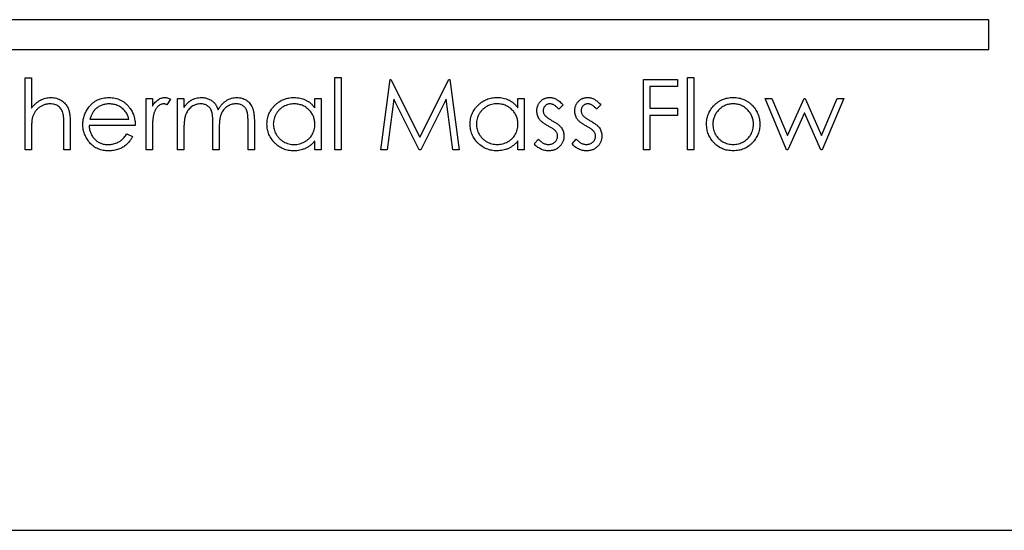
# Model space of a CAD drawing. Header units: inches. Extents: x 1.6 to 12.3, y 1.7 to 9.5.
# Tile 7 of 35: x 4.977 to 5.49, y 4.973 to 5.238. Entities that reach past the tile are written whole.
import ezdxf

# ---------------------------------------------------------------- set-up
doc = ezdxf.new("R2010")
doc.units = ezdxf.units.IN
doc.header["$MEASUREMENT"] = 0

msp = doc.modelspace()

# ---------------------------------------------------------------- linework, layer by layer
at = {"color": 7, "linetype": 'Continuous', "lineweight": 25}
for p, q in [((5.48167, 5.23829), (4.43167, 5.23817)), ((5.48167, 5.22279), (5.48167, 5.23829)), ((4.43167, 5.22267), (5.48167, 5.22279)), ((4.97979, 5.20813), (4.98308, 5.20813)), ((4.97979, 5.17052), (4.97979, 5.20813)), ((4.98308, 5.20813), (4.98308, 5.19226)), ((5.14103, 5.20815), (5.14432, 5.20815)), ((5.14103, 5.17054), (5.14103, 5.20815)), ((5.14432, 5.20815), (5.14432, 5.17054)), ((5.16501, 5.17055), (5.16984, 5.20721)), ((5.16984, 5.20721), (5.17031, 5.20721)), ((5.17031, 5.20721), (5.18545, 5.17713)), ((5.18545, 5.17713), (5.20055, 5.20722)), ((5.20055, 5.20722), (5.20103, 5.20722)), ((5.20103, 5.20722), (5.2059, 5.17055)), ((5.3018, 5.17056), (5.3018, 5.20723)), ((5.3018, 5.20723), (5.31966, 5.20723)), ((5.31966, 5.20723), (5.31966, 5.20347)), ((5.32483, 5.20817), (5.32812, 5.20817)), ((5.32483, 5.17057), (5.32483, 5.20817)), ((5.32812, 5.20817), (5.32813, 5.17057)), ((5.31966, 5.20347), (5.30509, 5.20347)), ((5.30509, 5.20347), (5.30509, 5.19219)), ((5.04278, 5.19733), (5.04607, 5.19733)), ((5.04278, 5.17053), (5.04278, 5.19733)), ((5.04607, 5.19733), (5.04607, 5.19338)), ((5.05547, 5.19688), (5.05367, 5.19403)), ((5.05923, 5.19733), (5.06252, 5.19733)), ((5.05924, 5.17053), (5.05923, 5.19733)), ((5.06252, 5.19733), (5.06252, 5.19267)), ((5.13069, 5.19238), (5.13069, 5.19734)), ((5.13069, 5.19734), (5.13398, 5.19734)), ((5.13398, 5.19734), (5.13398, 5.17054)), ((5.17182, 5.19699), (5.16832, 5.17055)), ((5.18511, 5.17055), (5.17182, 5.19699)), ((5.19908, 5.19693), (5.18585, 5.17055)), ((5.2026, 5.17055), (5.19908, 5.19693)), ((5.23646, 5.19239), (5.23646, 5.19735)), ((5.23646, 5.19735), (5.23975, 5.19735)), ((5.23975, 5.19735), (5.23975, 5.17056)), ((5.36526, 5.19737), (5.36879, 5.19737)), ((5.37636, 5.17057), (5.36526, 5.19737)), ((5.36879, 5.19737), (5.37678, 5.17809)), ((5.37678, 5.17809), (5.38552, 5.19737)), ((5.38552, 5.19737), (5.38608, 5.19737)), ((5.38608, 5.19737), (5.39464, 5.1781)), ((5.39464, 5.1781), (5.4027, 5.19737)), ((5.40616, 5.19737), (5.39496, 5.17057)), ((5.4027, 5.19737), (5.40616, 5.19737)), ((5.25996, 5.19401), (5.25773, 5.19171)), ((5.2797, 5.19401), (5.27747, 5.19171)), ((5.30509, 5.19219), (5.31966, 5.19219)), ((5.31966, 5.19219), (5.31966, 5.18843)), ((5.38571, 5.18985), (5.37697, 5.17057)), ((5.39428, 5.17057), (5.38571, 5.18985)), ((5.01351, 5.18651), (5.03385, 5.18651)), ((5.0959, 5.17054), (5.0959, 5.18507)), ((5.09919, 5.18505), (5.09919, 5.17054)), ((5.31966, 5.18843), (5.30509, 5.18843)), ((5.30509, 5.18843), (5.30509, 5.17056)), ((4.98308, 5.18021), (4.98308, 5.17053)), ((5.00001, 5.17053), (5, 5.18313)), ((5.00329, 5.18421), (5.0033, 5.17053)), ((5.03714, 5.18322), (5.01317, 5.18322)), ((5.04607, 5.17954), (5.04607, 5.17053)), ((5.06253, 5.18181), (5.06253, 5.17053)), ((5.07757, 5.17054), (5.07757, 5.18416)), ((5.08086, 5.18096), (5.08086, 5.17054)), ((5.03281, 5.17899), (5.03573, 5.17746)), ((5.13069, 5.17054), (5.13069, 5.17518)), ((5.23646, 5.17056), (5.23646, 5.17519)), ((5.24492, 5.17371), (5.2471, 5.1762)), ((5.26466, 5.17372), (5.26684, 5.1762)), ((4.98308, 5.17053), (4.97979, 5.17052)), ((5.0033, 5.17053), (5.00001, 5.17053)), ((5.04607, 5.17053), (5.04278, 5.17053)), ((5.06253, 5.17053), (5.05924, 5.17053)), ((5.08086, 5.17054), (5.07757, 5.17054)), ((5.09919, 5.17054), (5.0959, 5.17054)), ((5.13398, 5.17054), (5.13069, 5.17054)), ((5.14432, 5.17054), (5.14103, 5.17054)), ((5.16832, 5.17055), (5.16501, 5.17055)), ((5.18585, 5.17055), (5.18511, 5.17055)), ((5.2059, 5.17055), (5.2026, 5.17055)), ((5.23975, 5.17056), (5.23646, 5.17056)), ((5.30509, 5.17056), (5.3018, 5.17056)), ((5.32813, 5.17057), (5.32483, 5.17057)), ((5.37697, 5.17057), (5.37636, 5.17057)), ((5.39496, 5.17057), (5.39428, 5.17057)), ((4.2757, 4.97265), (5.7037, 4.97282))]:
    msp.add_line(p, q, dxfattribs=at)
for points, knots in [([(4.98308, 5.19226), (4.98343, 5.1927), (4.98412, 5.19356), (4.98528, 5.19468), (4.98647, 5.19565), (4.98773, 5.19644), (4.98904, 5.19705), (4.9904, 5.19747), (4.99182, 5.19774), (4.99279, 5.19777), (4.99327, 5.19779)], [0, 0, 0, 0, 0.140704, 0.273958, 0.400629, 0.522804, 0.641767, 0.760002, 0.878421, 1, 1, 1, 1]), ([(4.99327, 5.19779), (4.99377, 5.19777), (4.99474, 5.19774), (4.99615, 5.19744), (4.99748, 5.19697), (4.99869, 5.19631), (4.9998, 5.19549), (5.00076, 5.19453), (5.00156, 5.19343), (5.0021, 5.19241), (5.00245, 5.19151), (5.00268, 5.19073), (5.00287, 5.18986), (5.00303, 5.18891), (5.00314, 5.18786), (5.00323, 5.18672), (5.00329, 5.1855), (5.00329, 5.18465), (5.00329, 5.18421)], [0, 0, 0, 0, 0.077236, 0.151245, 0.22342, 0.29547, 0.3669, 0.43705, 0.506651, 0.577825, 0.615876, 0.658016, 0.703748, 0.754057, 0.808962, 0.867901, 0.931695, 1, 1, 1, 1]), ([(5.01296, 5.1928), (5.01329, 5.1932), (5.01394, 5.19398), (5.01506, 5.19499), (5.01625, 5.19586), (5.01752, 5.19657), (5.01889, 5.19712), (5.02033, 5.19751), (5.02185, 5.19775), (5.0229, 5.19778), (5.02343, 5.19779)], [0, 0, 0, 0, 0.128851, 0.253207, 0.374634, 0.495346, 0.616346, 0.739634, 0.866826, 1, 1, 1, 1]), ([(5.02343, 5.19779), (5.02398, 5.19778), (5.02506, 5.19775), (5.02663, 5.19749), (5.02812, 5.19709), (5.02952, 5.1965), (5.03084, 5.19577), (5.03206, 5.19484), (5.03321, 5.19377), (5.03388, 5.19294), (5.03422, 5.19252)], [0, 0, 0, 0, 0.1320486, 0.2590493, 0.3819041, 0.5025163, 0.6227282, 0.7447264, 0.8701007, 1, 1, 1, 1]), ([(5.04607, 5.19338), (5.04631, 5.19375), (5.04678, 5.19445), (5.04755, 5.19538), (5.04834, 5.19616), (5.04916, 5.19677), (5.05, 5.19723), (5.05085, 5.19756), (5.05172, 5.19776), (5.05231, 5.19779), (5.05261, 5.1978)], [0, 0, 0, 0, 0.160011, 0.306021, 0.438854, 0.560992, 0.675734, 0.786178, 0.892874, 1, 1, 1, 1]), ([(5.05261, 5.1978), (5.05284, 5.19779), (5.05331, 5.19776), (5.05402, 5.19758), (5.05475, 5.19729), (5.05523, 5.19702), (5.05547, 5.19688)], [0, 0, 0, 0, 0.2252775, 0.4635232, 0.7203236, 1, 1, 1, 1]), ([(5.06252, 5.19267), (5.06282, 5.19308), (5.06339, 5.19386), (5.06432, 5.19489), (5.06525, 5.19576), (5.06592, 5.19622), (5.06624, 5.19644)], [0, 0, 0, 0, 0.283595, 0.543395, 0.780646, 1, 1, 1, 1]), ([(5.06624, 5.19644), (5.06668, 5.19665), (5.06755, 5.19707), (5.06893, 5.19749), (5.07033, 5.19775), (5.07129, 5.19778), (5.07176, 5.1978)], [0, 0, 0, 0, 0.253734, 0.503035, 0.750014, 1, 1, 1, 1]), ([(5.07176, 5.1978), (5.07209, 5.19779), (5.07273, 5.19777), (5.07368, 5.19763), (5.0746, 5.19738), (5.07548, 5.19704), (5.07632, 5.19663), (5.07709, 5.19615), (5.07777, 5.19561), (5.07838, 5.19499), (5.07893, 5.19426), (5.07943, 5.19341), (5.0799, 5.19242), (5.08016, 5.19171), (5.08029, 5.19133)], [0, 0, 0, 0, 0.0841443, 0.166517, 0.2488134, 0.3312156, 0.412919, 0.490449, 0.5661036, 0.6394741, 0.7162451, 0.8021622, 0.8958428, 1, 1, 1, 1]), ([(5.08029, 5.19133), (5.08044, 5.19159), (5.08072, 5.1921), (5.08119, 5.19282), (5.08169, 5.1935), (5.08221, 5.19412), (5.08277, 5.1947), (5.08334, 5.19524), (5.08394, 5.19573), (5.08478, 5.1963), (5.08586, 5.19691), (5.08724, 5.19742), (5.08866, 5.19775), (5.08963, 5.19778), (5.09012, 5.1978)], [0, 0, 0, 0, 0.071752, 0.141198, 0.209075, 0.274786, 0.339417, 0.402802, 0.465256, 0.527135, 0.647693, 0.765607, 0.881638, 1, 1, 1, 1]), ([(5.09012, 5.1978), (5.09057, 5.19779), (5.09145, 5.19775), (5.09273, 5.19749), (5.09392, 5.19705), (5.09503, 5.19644), (5.09602, 5.19568), (5.09689, 5.19476), (5.09762, 5.19371), (5.0981, 5.19272), (5.09842, 5.19185), (5.09862, 5.19111), (5.0988, 5.19028), (5.09895, 5.18939), (5.09905, 5.18841), (5.09913, 5.18736), (5.09919, 5.18623), (5.09919, 5.18545), (5.09919, 5.18505)], [0, 0, 0, 0, 0.075587, 0.147931, 0.218604, 0.289261, 0.359499, 0.429466, 0.500578, 0.574124, 0.613633, 0.656831, 0.704041, 0.754995, 0.80975, 0.868863, 0.932401, 1, 1, 1, 1]), ([(5.10577, 5.18401), (5.10579, 5.18448), (5.10581, 5.1854), (5.10601, 5.18675), (5.10633, 5.18806), (5.10679, 5.18931), (5.10737, 5.1905), (5.10808, 5.19165), (5.10892, 5.19275), (5.10989, 5.19377), (5.11093, 5.19472), (5.11205, 5.19554), (5.11322, 5.19625), (5.11445, 5.19681), (5.11572, 5.19727), (5.11705, 5.19758), (5.11843, 5.19777), (5.11937, 5.19779), (5.11984, 5.19781)], [0, 0, 0, 0, 0.063775, 0.126079, 0.186904, 0.247574, 0.308003, 0.369132, 0.432033, 0.496791, 0.561611, 0.624914, 0.686726, 0.748079, 0.809582, 0.871631, 0.934886, 1, 1, 1, 1]), ([(5.11984, 5.19781), (5.12039, 5.19779), (5.12146, 5.19776), (5.12303, 5.19752), (5.12452, 5.1971), (5.12593, 5.19654), (5.12725, 5.19578), (5.12851, 5.19484), (5.12966, 5.19369), (5.13034, 5.19283), (5.13069, 5.19238)], [0, 0, 0, 0, 0.129876, 0.254681, 0.376055, 0.495308, 0.61515, 0.738121, 0.865633, 1, 1, 1, 1]), ([(5.21154, 5.18402), (5.21156, 5.18449), (5.21158, 5.18541), (5.21177, 5.18676), (5.2121, 5.18807), (5.21256, 5.18932), (5.21314, 5.19052), (5.21385, 5.19166), (5.21469, 5.19276), (5.21566, 5.19378), (5.2167, 5.19473), (5.21782, 5.19555), (5.21899, 5.19626), (5.22022, 5.19682), (5.22149, 5.19728), (5.22282, 5.19759), (5.2242, 5.19778), (5.22514, 5.19781), (5.22561, 5.19782)], [0, 0, 0, 0, 0.063775, 0.126079, 0.186904, 0.247574, 0.308003, 0.369132, 0.432033, 0.496791, 0.561611, 0.624914, 0.686726, 0.748079, 0.809582, 0.871631, 0.934886, 1, 1, 1, 1]), ([(5.22561, 5.19782), (5.22616, 5.1978), (5.22723, 5.19777), (5.2288, 5.19753), (5.23029, 5.19711), (5.2317, 5.19655), (5.23302, 5.19579), (5.23428, 5.19485), (5.23543, 5.19371), (5.23611, 5.19284), (5.23646, 5.19239)], [0, 0, 0, 0, 0.129876, 0.254681, 0.376055, 0.495308, 0.61515, 0.738121, 0.865633, 1, 1, 1, 1]), ([(5.24633, 5.19079), (5.24633, 5.19104), (5.24634, 5.19152), (5.24643, 5.19224), (5.24659, 5.19291), (5.24679, 5.19356), (5.24707, 5.19418), (5.2474, 5.19477), (5.24779, 5.19532), (5.24824, 5.19583), (5.24873, 5.1963), (5.24926, 5.1967), (5.24982, 5.19705), (5.25042, 5.19733), (5.25104, 5.19756), (5.2517, 5.19771), (5.25239, 5.19781), (5.25286, 5.19782), (5.2531, 5.19782)], [0, 0, 0, 0, 0.067957, 0.133001, 0.196444, 0.25853, 0.32024, 0.381364, 0.443107, 0.505531, 0.568312, 0.629225, 0.689302, 0.748846, 0.809447, 0.870926, 0.934059, 1, 1, 1, 1]), ([(5.2531, 5.19782), (5.25338, 5.19781), (5.25396, 5.19779), (5.25482, 5.1976), (5.25568, 5.1973), (5.25655, 5.19688), (5.2574, 5.19633), (5.25826, 5.19567), (5.25913, 5.1949), (5.25968, 5.19431), (5.25996, 5.19401)], [0, 0, 0, 0, 0.105714, 0.213412, 0.326127, 0.444452, 0.569061, 0.702712, 0.846318, 1, 1, 1, 1]), ([(5.26607, 5.19079), (5.26608, 5.19104), (5.26609, 5.19153), (5.26618, 5.19224), (5.26633, 5.19291), (5.26654, 5.19357), (5.26681, 5.19418), (5.26714, 5.19477), (5.26753, 5.19532), (5.26798, 5.19583), (5.26847, 5.1963), (5.26901, 5.19671), (5.26957, 5.19706), (5.27016, 5.19734), (5.27079, 5.19756), (5.27144, 5.19771), (5.27213, 5.19781), (5.2726, 5.19782), (5.27284, 5.19782)], [0, 0, 0, 0, 0.067957, 0.133001, 0.196444, 0.25853, 0.32024, 0.381364, 0.443107, 0.505531, 0.568312, 0.629225, 0.689302, 0.748846, 0.809447, 0.870926, 0.934059, 1, 1, 1, 1]), ([(5.27284, 5.19782), (5.27313, 5.19781), (5.2737, 5.19779), (5.27457, 5.1976), (5.27543, 5.1973), (5.27629, 5.19688), (5.27715, 5.19633), (5.27801, 5.19567), (5.27888, 5.1949), (5.27942, 5.19432), (5.2797, 5.19401)], [0, 0, 0, 0, 0.105714, 0.213412, 0.326127, 0.444452, 0.569061, 0.702712, 0.846318, 1, 1, 1, 1]), ([(5.33838, 5.1934), (5.33872, 5.19375), (5.33938, 5.19445), (5.34051, 5.19535), (5.34169, 5.19612), (5.34294, 5.19675), (5.34426, 5.19724), (5.34564, 5.19758), (5.34709, 5.1978), (5.34808, 5.19782), (5.34859, 5.19783)], [0, 0, 0, 0, 0.128498, 0.252713, 0.374819, 0.496436, 0.617911, 0.741288, 0.8687, 1, 1, 1, 1]), ([(5.34859, 5.19783), (5.34909, 5.19782), (5.35007, 5.1978), (5.35152, 5.19758), (5.3529, 5.19723), (5.35421, 5.19676), (5.35545, 5.19612), (5.35664, 5.19537), (5.35776, 5.19447), (5.35843, 5.19377), (5.35877, 5.19342)], [0, 0, 0, 0, 0.131751, 0.258332, 0.382134, 0.503804, 0.624693, 0.746871, 0.871514, 1, 1, 1, 1]), ([(4.99269, 5.1945), (4.99243, 5.1945), (4.99191, 5.19449), (4.99113, 5.19439), (4.99037, 5.19423), (4.98964, 5.19399), (4.98893, 5.19371), (4.98824, 5.19336), (4.98757, 5.19294), (4.98693, 5.19247), (4.98633, 5.19194), (4.98577, 5.19139), (4.98527, 5.1908), (4.98482, 5.19018), (4.98443, 5.18953), (4.98409, 5.18885), (4.9838, 5.18814), (4.98366, 5.18765), (4.98359, 5.1874)], [0, 0, 0, 0, 0.064023, 0.1267, 0.189094, 0.250549, 0.312483, 0.374212, 0.437823, 0.502633, 0.567724, 0.630558, 0.692757, 0.754256, 0.815111, 0.876045, 0.937979, 1, 1, 1, 1]), ([(4.99962, 5.18923), (4.9995, 5.18964), (4.99927, 5.19044), (4.99873, 5.19152), (4.99807, 5.19245), (4.99725, 5.19321), (4.9963, 5.1938), (4.99522, 5.19421), (4.994, 5.19446), (4.99314, 5.19449), (4.99269, 5.1945)], [0, 0, 0, 0, 0.136267, 0.26128, 0.379595, 0.494345, 0.60984, 0.729869, 0.859203, 1, 1, 1, 1]), ([(5.00988, 5.18385), (5.00989, 5.18426), (5.00991, 5.18508), (5.01005, 5.18629), (5.01029, 5.18746), (5.01063, 5.1886), (5.01106, 5.18971), (5.0116, 5.19078), (5.01223, 5.19182), (5.01271, 5.19247), (5.01296, 5.1928)], [0, 0, 0, 0, 0.128045, 0.253768, 0.377428, 0.500551, 0.623296, 0.746578, 0.872348, 1, 1, 1, 1]), ([(5.0167, 5.19199), (5.01652, 5.19183), (5.01617, 5.19151), (5.0157, 5.19096), (5.01524, 5.19037), (5.01484, 5.1897), (5.01445, 5.18899), (5.0141, 5.18822), (5.01378, 5.18739), (5.0136, 5.18681), (5.01351, 5.18651)], [0, 0, 0, 0, 0.109988, 0.222589, 0.338513, 0.459696, 0.585519, 0.717507, 0.854661, 1, 1, 1, 1]), ([(5.0236, 5.1945), (5.02327, 5.1945), (5.02262, 5.19449), (5.02167, 5.19436), (5.02075, 5.19417), (5.01987, 5.19388), (5.01902, 5.19353), (5.0182, 5.19311), (5.01743, 5.19259), (5.01694, 5.19219), (5.0167, 5.19199)], [0, 0, 0, 0, 0.131103, 0.259163, 0.384194, 0.506328, 0.629067, 0.750648, 0.874028, 1, 1, 1, 1]), ([(5.03385, 5.18651), (5.03373, 5.18695), (5.0335, 5.18779), (5.03301, 5.18895), (5.03247, 5.18999), (5.03182, 5.19088), (5.03109, 5.19168), (5.03024, 5.19237), (5.0293, 5.193), (5.02825, 5.19353), (5.02714, 5.19396), (5.02599, 5.19428), (5.0248, 5.19446), (5.024, 5.19449), (5.0236, 5.1945)], [0, 0, 0, 0, 0.096257, 0.184782, 0.267525, 0.344439, 0.419646, 0.496623, 0.576672, 0.660317, 0.74526, 0.830065, 0.914432, 1, 1, 1, 1]), ([(5.03422, 5.19252), (5.03446, 5.19221), (5.03492, 5.19158), (5.0355, 5.19055), (5.036, 5.18947), (5.0364, 5.18833), (5.03673, 5.18714), (5.03696, 5.18589), (5.0371, 5.18457), (5.03713, 5.18368), (5.03714, 5.18322)], [0, 0, 0, 0, 0.118522, 0.236255, 0.356174, 0.47725, 0.60154, 0.729618, 0.862158, 1, 1, 1, 1]), ([(5.05198, 5.19451), (5.05172, 5.19449), (5.05118, 5.19445), (5.05039, 5.19417), (5.04962, 5.19372), (5.04901, 5.19322), (5.04854, 5.19273), (5.0482, 5.1923), (5.0479, 5.19182), (5.0476, 5.1913), (5.04733, 5.19073), (5.04708, 5.19011), (5.04685, 5.18944), (5.04673, 5.18897), (5.04666, 5.18873)], [0, 0, 0, 0, 0.093777, 0.191278, 0.294662, 0.409747, 0.471345, 0.53582, 0.603222, 0.674199, 0.748603, 0.828338, 0.912068, 1, 1, 1, 1]), ([(5.05367, 5.19403), (5.05351, 5.1941), (5.05321, 5.19424), (5.05277, 5.19439), (5.05236, 5.19449), (5.0521, 5.1945), (5.05198, 5.19451)], [0, 0, 0, 0, 0.295139, 0.56023, 0.794983, 1, 1, 1, 1]), ([(5.07119, 5.19451), (5.07079, 5.19449), (5.07, 5.19446), (5.06883, 5.19417), (5.06771, 5.19372), (5.06664, 5.1931), (5.06566, 5.19232), (5.0648, 5.19141), (5.06408, 5.19038), (5.0636, 5.18942), (5.06329, 5.18856), (5.06309, 5.18783), (5.06291, 5.18702), (5.06278, 5.18613), (5.06265, 5.18517), (5.06259, 5.18412), (5.06253, 5.18299), (5.06253, 5.18221), (5.06253, 5.18181)], [0, 0, 0, 0, 0.068675, 0.136867, 0.206109, 0.27753, 0.349762, 0.421239, 0.492897, 0.566632, 0.606219, 0.649714, 0.697312, 0.749093, 0.804886, 0.865489, 0.930239, 1, 1, 1, 1]), ([(5.07757, 5.18416), (5.07757, 5.18455), (5.07757, 5.18529), (5.07754, 5.18635), (5.07748, 5.18731), (5.07742, 5.18818), (5.07733, 5.18895), (5.07723, 5.18962), (5.07711, 5.1902), (5.07692, 5.19083), (5.07662, 5.19153), (5.07613, 5.19228), (5.07553, 5.19293), (5.07482, 5.1935), (5.07403, 5.19396), (5.07314, 5.19428), (5.07219, 5.19447), (5.07153, 5.1945), (5.07119, 5.19451)], [0, 0, 0, 0, 0.082518, 0.158756, 0.227705, 0.289904, 0.345449, 0.39384, 0.436311, 0.472055, 0.536307, 0.598992, 0.661853, 0.726534, 0.791985, 0.858668, 0.927316, 1, 1, 1, 1]), ([(5.08955, 5.19451), (5.08913, 5.19449), (5.08831, 5.19446), (5.08711, 5.19417), (5.08596, 5.19371), (5.08489, 5.19306), (5.0839, 5.19228), (5.08306, 5.19135), (5.08236, 5.19029), (5.08188, 5.18932), (5.08158, 5.18844), (5.08138, 5.18767), (5.08123, 5.1868), (5.08109, 5.18583), (5.08099, 5.18476), (5.08091, 5.18359), (5.08087, 5.18231), (5.08086, 5.18142), (5.08086, 5.18096)], [0, 0, 0, 0, 0.068196, 0.134661, 0.201978, 0.270704, 0.339948, 0.408014, 0.476753, 0.547294, 0.585593, 0.628823, 0.677117, 0.731171, 0.789782, 0.854308, 0.924356, 1, 1, 1, 1]), ([(5.0959, 5.18507), (5.0959, 5.18541), (5.0959, 5.18607), (5.09587, 5.18701), (5.09582, 5.18788), (5.09575, 5.18866), (5.09567, 5.18935), (5.09556, 5.18996), (5.09544, 5.19049), (5.09524, 5.19108), (5.09493, 5.19173), (5.09445, 5.19242), (5.09385, 5.19303), (5.09315, 5.19356), (5.09236, 5.19399), (5.09149, 5.19429), (5.09054, 5.19448), (5.08989, 5.1945), (5.08955, 5.19451)], [0, 0, 0, 0, 0.078335, 0.150549, 0.21613, 0.275653, 0.329231, 0.376424, 0.417817, 0.453205, 0.517771, 0.581257, 0.645356, 0.712052, 0.780151, 0.850233, 0.922656, 1, 1, 1, 1]), ([(5.11989, 5.19452), (5.11941, 5.1945), (5.11846, 5.19446), (5.11707, 5.1942), (5.11573, 5.19376), (5.11446, 5.19316), (5.11329, 5.1924), (5.11222, 5.1915), (5.1113, 5.19044), (5.1105, 5.18927), (5.10986, 5.18801), (5.10941, 5.1867), (5.10911, 5.18535), (5.10908, 5.18443), (5.10906, 5.18397)], [0, 0, 0, 0, 0.0859276, 0.1696074, 0.2524963, 0.3362721, 0.4197767, 0.5020302, 0.5851025, 0.6698193, 0.7541647, 0.8366448, 0.918003, 1, 1, 1, 1]), ([(5.13069, 5.18388), (5.13068, 5.18425), (5.13066, 5.18498), (5.13051, 5.18605), (5.13027, 5.18707), (5.12993, 5.18805), (5.12948, 5.18898), (5.12894, 5.18987), (5.12831, 5.1907), (5.12758, 5.19148), (5.12678, 5.19219), (5.12594, 5.19282), (5.12503, 5.19334), (5.12409, 5.19377), (5.12311, 5.19411), (5.12207, 5.19434), (5.121, 5.1945), (5.12026, 5.19451), (5.11989, 5.19452)], [0, 0, 0, 0, 0.065634, 0.129188, 0.191219, 0.251913, 0.312507, 0.373494, 0.435152, 0.498741, 0.562095, 0.624187, 0.685476, 0.746097, 0.807612, 0.869967, 0.933951, 1, 1, 1, 1]), ([(5.22566, 5.19453), (5.22518, 5.19451), (5.22423, 5.19448), (5.22283, 5.19421), (5.2215, 5.19377), (5.22023, 5.19318), (5.21906, 5.19241), (5.21799, 5.19151), (5.21707, 5.19045), (5.21627, 5.18929), (5.21563, 5.18803), (5.21518, 5.18671), (5.21488, 5.18536), (5.21485, 5.18445), (5.21483, 5.18399)], [0, 0, 0, 0, 0.0859276, 0.1696074, 0.2524963, 0.3362721, 0.4197767, 0.5020302, 0.5851025, 0.6698193, 0.7541647, 0.8366448, 0.918003, 1, 1, 1, 1]), ([(5.23646, 5.18389), (5.23645, 5.18426), (5.23643, 5.18499), (5.23628, 5.18606), (5.23604, 5.18709), (5.2357, 5.18807), (5.23525, 5.18899), (5.23471, 5.18988), (5.23408, 5.19072), (5.23335, 5.19149), (5.23255, 5.1922), (5.2317, 5.19283), (5.2308, 5.19335), (5.22986, 5.19378), (5.22888, 5.19412), (5.22784, 5.19435), (5.22677, 5.19451), (5.22603, 5.19452), (5.22566, 5.19453)], [0, 0, 0, 0, 0.065634, 0.129188, 0.191219, 0.251913, 0.312507, 0.373494, 0.435152, 0.498741, 0.562095, 0.624187, 0.685476, 0.746097, 0.807612, 0.869967, 0.933951, 1, 1, 1, 1]), ([(5.24756, 5.18666), (5.24737, 5.18697), (5.24699, 5.18758), (5.24661, 5.1886), (5.24636, 5.18967), (5.24634, 5.19041), (5.24633, 5.19079)], [0, 0, 0, 0, 0.246235, 0.490985, 0.740588, 1, 1, 1, 1]), ([(5.2531, 5.19453), (5.25287, 5.19452), (5.25241, 5.1945), (5.25176, 5.19428), (5.25115, 5.19394), (5.25062, 5.19346), (5.25018, 5.19291), (5.24986, 5.19229), (5.24966, 5.19162), (5.24963, 5.19116), (5.24962, 5.19092)], [0, 0, 0, 0, 0.124921, 0.245828, 0.369056, 0.497487, 0.627441, 0.751102, 0.873762, 1, 1, 1, 1]), ([(5.24962, 5.19092), (5.24963, 5.19071), (5.24965, 5.19029), (5.24983, 5.18967), (5.25012, 5.18906), (5.25039, 5.18869), (5.25053, 5.18849)], [0, 0, 0, 0, 0.24004, 0.479403, 0.731757, 1, 1, 1, 1]), ([(5.25773, 5.19171), (5.25753, 5.19193), (5.25716, 5.19237), (5.25657, 5.19294), (5.25599, 5.19342), (5.25541, 5.19383), (5.25483, 5.19414), (5.25425, 5.19437), (5.25367, 5.1945), (5.25329, 5.19452), (5.2531, 5.19453)], [0, 0, 0, 0, 0.158223, 0.305036, 0.441309, 0.565963, 0.683525, 0.793334, 0.898518, 1, 1, 1, 1]), ([(5.2673, 5.18667), (5.26711, 5.18697), (5.26673, 5.18758), (5.26636, 5.1886), (5.26611, 5.18967), (5.26608, 5.19042), (5.26607, 5.19079)], [0, 0, 0, 0, 0.246235, 0.490985, 0.740588, 1, 1, 1, 1]), ([(5.27284, 5.19453), (5.27261, 5.19452), (5.27216, 5.1945), (5.2715, 5.19428), (5.2709, 5.19394), (5.27037, 5.19347), (5.26992, 5.19291), (5.2696, 5.19229), (5.2694, 5.19162), (5.26937, 5.19116), (5.26936, 5.19093)], [0, 0, 0, 0, 0.124921, 0.245828, 0.369056, 0.497487, 0.627441, 0.751102, 0.873762, 1, 1, 1, 1]), ([(5.26936, 5.19093), (5.26937, 5.19072), (5.2694, 5.19029), (5.26958, 5.18967), (5.26987, 5.18906), (5.27013, 5.18869), (5.27027, 5.1885)], [0, 0, 0, 0, 0.24004, 0.479403, 0.731757, 1, 1, 1, 1]), ([(5.27747, 5.19171), (5.27728, 5.19194), (5.27691, 5.19237), (5.27632, 5.19294), (5.27573, 5.19343), (5.27515, 5.19383), (5.27457, 5.19414), (5.27399, 5.19437), (5.27342, 5.19451), (5.27303, 5.19452), (5.27284, 5.19453)], [0, 0, 0, 0, 0.158223, 0.305036, 0.441309, 0.565963, 0.683525, 0.793334, 0.898518, 1, 1, 1, 1]), ([(5.3347, 5.18389), (5.33472, 5.18434), (5.33474, 5.18523), (5.33491, 5.18654), (5.3352, 5.1878), (5.33561, 5.18901), (5.33612, 5.19018), (5.33675, 5.19131), (5.33751, 5.19239), (5.33808, 5.19306), (5.33838, 5.1934)], [0, 0, 0, 0, 0.128922, 0.255244, 0.378688, 0.500432, 0.622705, 0.746235, 0.871586, 1, 1, 1, 1]), ([(5.34857, 5.19454), (5.34822, 5.19453), (5.34751, 5.19451), (5.34648, 5.19436), (5.34549, 5.19412), (5.34453, 5.19378), (5.34361, 5.19334), (5.34273, 5.1928), (5.34189, 5.19216), (5.3411, 5.19143), (5.34037, 5.19064), (5.33974, 5.18979), (5.3392, 5.1889), (5.33876, 5.18798), (5.33842, 5.18701), (5.33818, 5.186), (5.33803, 5.18495), (5.33801, 5.18423), (5.338, 5.18387)], [0, 0, 0, 0, 0.063847, 0.126046, 0.187169, 0.247404, 0.308386, 0.369786, 0.432592, 0.49765, 0.562411, 0.625569, 0.687345, 0.748723, 0.809788, 0.871765, 0.934835, 1, 1, 1, 1]), ([(5.35915, 5.18387), (5.35914, 5.18423), (5.35912, 5.18495), (5.35897, 5.186), (5.35873, 5.18701), (5.35839, 5.18798), (5.35795, 5.18891), (5.35739, 5.18979), (5.35676, 5.19064), (5.35603, 5.19143), (5.35524, 5.19216), (5.3544, 5.1928), (5.35352, 5.19334), (5.3526, 5.19378), (5.35165, 5.19412), (5.35065, 5.19436), (5.34962, 5.19451), (5.34892, 5.19453), (5.34857, 5.19454)], [0, 0, 0, 0, 0.065186, 0.128276, 0.190274, 0.251358, 0.312756, 0.374782, 0.437959, 0.503038, 0.568117, 0.630943, 0.692363, 0.752969, 0.813638, 0.874353, 0.936572, 1, 1, 1, 1]), ([(5.35877, 5.19342), (5.35906, 5.19308), (5.35964, 5.19241), (5.36038, 5.19133), (5.36103, 5.19021), (5.36154, 5.18903), (5.36195, 5.18781), (5.36223, 5.18655), (5.36241, 5.18524), (5.36243, 5.18434), (5.36244, 5.18389)], [0, 0, 0, 0, 0.128157, 0.253834, 0.376506, 0.498534, 0.621368, 0.744565, 0.870634, 1, 1, 1, 1]), ([(4.98359, 5.1874), (4.98355, 5.18723), (4.98346, 5.18684), (4.98336, 5.1862), (4.98327, 5.18545), (4.9832, 5.1846), (4.98315, 5.18365), (4.9831, 5.1826), (4.98309, 5.18144), (4.98308, 5.18063), (4.98308, 5.18021)], [0, 0, 0, 0, 0.075999, 0.165611, 0.269045, 0.387448, 0.518827, 0.665394, 0.825083, 1, 1, 1, 1]), ([(5, 5.18313), (5, 5.1835), (5, 5.18419), (4.99999, 5.18519), (4.99996, 5.1861), (4.99991, 5.18691), (4.99986, 5.18762), (4.9998, 5.18824), (4.99972, 5.18877), (4.99965, 5.18909), (4.99962, 5.18923)], [0, 0, 0, 0, 0.1788668, 0.3421418, 0.4898716, 0.6221143, 0.7400553, 0.8414678, 0.928901, 1, 1, 1, 1]), ([(5.04666, 5.18873), (5.04661, 5.18852), (5.0465, 5.18805), (5.04639, 5.18726), (5.04629, 5.18633), (5.04621, 5.18525), (5.04614, 5.18403), (5.04611, 5.18266), (5.04607, 5.18115), (5.04607, 5.18009), (5.04607, 5.17954)], [0, 0, 0, 0, 0.070855, 0.157726, 0.258598, 0.375889, 0.508164, 0.657032, 0.820176, 1, 1, 1, 1]), ([(5.25218, 5.18301), (5.2519, 5.18316), (5.25137, 5.18345), (5.25062, 5.18391), (5.24995, 5.18438), (5.24933, 5.18483), (5.24878, 5.18529), (5.24831, 5.18575), (5.24789, 5.1862), (5.24767, 5.18651), (5.24756, 5.18666)], [0, 0, 0, 0, 0.157762, 0.30595, 0.443775, 0.572824, 0.692154, 0.802296, 0.905564, 1, 1, 1, 1]), ([(5.25053, 5.18849), (5.25061, 5.18839), (5.25079, 5.18817), (5.25112, 5.18786), (5.2515, 5.18754), (5.25195, 5.1872), (5.25247, 5.18685), (5.25304, 5.18648), (5.25368, 5.18611), (5.25412, 5.18586), (5.25436, 5.18573)], [0, 0, 0, 0, 0.0834165, 0.1786165, 0.284022, 0.4022442, 0.5335824, 0.6769494, 0.8316667, 1, 1, 1, 1]), ([(5.25436, 5.18573), (5.25464, 5.18557), (5.25519, 5.18526), (5.25597, 5.18478), (5.25669, 5.18431), (5.25732, 5.18383), (5.2579, 5.18337), (5.2584, 5.18291), (5.25883, 5.18245), (5.25907, 5.18213), (5.25918, 5.18197)], [0, 0, 0, 0, 0.1589968, 0.3071295, 0.4462348, 0.5756134, 0.6941373, 0.8045717, 0.9065888, 1, 1, 1, 1]), ([(5.27192, 5.18301), (5.27165, 5.18316), (5.27112, 5.18346), (5.27037, 5.18392), (5.26969, 5.18438), (5.26907, 5.18483), (5.26853, 5.18529), (5.26805, 5.18575), (5.26764, 5.1862), (5.26741, 5.18651), (5.2673, 5.18667)], [0, 0, 0, 0, 0.157762, 0.30595, 0.443775, 0.572824, 0.692154, 0.802296, 0.905564, 1, 1, 1, 1]), ([(5.27027, 5.1885), (5.27036, 5.18839), (5.27054, 5.18818), (5.27086, 5.18786), (5.27125, 5.18754), (5.2717, 5.1872), (5.27221, 5.18685), (5.27278, 5.18648), (5.27342, 5.18611), (5.27387, 5.18586), (5.2741, 5.18573)], [0, 0, 0, 0, 0.0834165, 0.1786165, 0.284022, 0.4022442, 0.5335824, 0.6769494, 0.8316667, 1, 1, 1, 1]), ([(5.2741, 5.18573), (5.27439, 5.18557), (5.27494, 5.18527), (5.27572, 5.18479), (5.27643, 5.18431), (5.27707, 5.18383), (5.27764, 5.18337), (5.27814, 5.18291), (5.27857, 5.18245), (5.27881, 5.18213), (5.27893, 5.18197)], [0, 0, 0, 0, 0.1589968, 0.3071295, 0.4462348, 0.5756134, 0.6941373, 0.8045717, 0.9065888, 1, 1, 1, 1]), ([(5.02336, 5.17006), (5.02284, 5.17007), (5.02184, 5.1701), (5.02037, 5.1703), (5.019, 5.17063), (5.01771, 5.17109), (5.01651, 5.17169), (5.01539, 5.17242), (5.01435, 5.17328), (5.01343, 5.17428), (5.0126, 5.17534), (5.01187, 5.17645), (5.01126, 5.1776), (5.01075, 5.17879), (5.01036, 5.18), (5.01007, 5.18126), (5.00991, 5.18254), (5.00989, 5.18341), (5.00988, 5.18385)], [0, 0, 0, 0, 0.071578, 0.139628, 0.204795, 0.268132, 0.32981, 0.391297, 0.453429, 0.516546, 0.579625, 0.641112, 0.701287, 0.760489, 0.819934, 0.878921, 0.938983, 1, 1, 1, 1]), ([(5.01317, 5.18322), (5.01318, 5.18287), (5.01321, 5.18217), (5.01336, 5.18116), (5.0136, 5.18019), (5.01392, 5.17928), (5.01432, 5.17841), (5.01481, 5.17759), (5.01539, 5.17683), (5.01603, 5.17611), (5.01675, 5.17547), (5.01751, 5.17489), (5.01832, 5.17442), (5.01916, 5.17403), (5.02005, 5.17372), (5.02098, 5.17351), (5.02195, 5.17337), (5.02261, 5.17336), (5.02294, 5.17335)], [0, 0, 0, 0, 0.068385, 0.134476, 0.198391, 0.260753, 0.321829, 0.383037, 0.444653, 0.507398, 0.569825, 0.630778, 0.690929, 0.750945, 0.811049, 0.872331, 0.935004, 1, 1, 1, 1]), ([(5.11975, 5.17007), (5.11927, 5.17008), (5.11834, 5.17011), (5.11697, 5.17031), (5.11565, 5.17062), (5.11437, 5.17106), (5.11316, 5.17164), (5.112, 5.17234), (5.11089, 5.17317), (5.10985, 5.17412), (5.1089, 5.17515), (5.10806, 5.17625), (5.10736, 5.17741), (5.10677, 5.17862), (5.10632, 5.17989), (5.10601, 5.18122), (5.10581, 5.1826), (5.10579, 5.18353), (5.10577, 5.18401)], [0, 0, 0, 0, 0.06462, 0.127433, 0.189004, 0.24993, 0.310668, 0.372329, 0.434939, 0.499576, 0.564191, 0.626735, 0.688109, 0.749294, 0.810331, 0.871901, 0.935046, 1, 1, 1, 1]), ([(5.10906, 5.18397), (5.10908, 5.18352), (5.10912, 5.18261), (5.1094, 5.18126), (5.10988, 5.17994), (5.11051, 5.17868), (5.11132, 5.1775), (5.11225, 5.17642), (5.11332, 5.17551), (5.1145, 5.17474), (5.11576, 5.17412), (5.11709, 5.17369), (5.11846, 5.17341), (5.11939, 5.17338), (5.11986, 5.17336)], [0, 0, 0, 0, 0.081596, 0.162873, 0.245092, 0.330422, 0.416116, 0.499851, 0.583013, 0.66713, 0.751291, 0.833771, 0.916249, 1, 1, 1, 1]), ([(5.11986, 5.17336), (5.12034, 5.17338), (5.12129, 5.17341), (5.12268, 5.17368), (5.12404, 5.17413), (5.12534, 5.17473), (5.12655, 5.17548), (5.12763, 5.17636), (5.12855, 5.17738), (5.12932, 5.17851), (5.12993, 5.17974), (5.13038, 5.18105), (5.13064, 5.18244), (5.13067, 5.1834), (5.13069, 5.18388)], [0, 0, 0, 0, 0.084823, 0.168704, 0.252748, 0.338456, 0.42334, 0.505813, 0.586129, 0.667469, 0.748852, 0.830411, 0.913435, 1, 1, 1, 1]), ([(5.22551, 5.17008), (5.22504, 5.1701), (5.22411, 5.17012), (5.22274, 5.17032), (5.22141, 5.17063), (5.22014, 5.17107), (5.21893, 5.17165), (5.21777, 5.17235), (5.21666, 5.17318), (5.21562, 5.17413), (5.21467, 5.17516), (5.21383, 5.17626), (5.21313, 5.17742), (5.21254, 5.17864), (5.21209, 5.17991), (5.21178, 5.18123), (5.21158, 5.18261), (5.21156, 5.18355), (5.21154, 5.18402)], [0, 0, 0, 0, 0.06462, 0.127433, 0.189004, 0.24993, 0.310668, 0.372329, 0.434939, 0.499576, 0.564191, 0.626735, 0.688109, 0.749294, 0.810331, 0.871901, 0.935046, 1, 1, 1, 1]), ([(5.21483, 5.18399), (5.21485, 5.18353), (5.21489, 5.18262), (5.21517, 5.18127), (5.21564, 5.17996), (5.21628, 5.17869), (5.21709, 5.17751), (5.21802, 5.17644), (5.21909, 5.17552), (5.22027, 5.17475), (5.22153, 5.17413), (5.22286, 5.1737), (5.22423, 5.17342), (5.22516, 5.17339), (5.22563, 5.17337)], [0, 0, 0, 0, 0.081596, 0.162873, 0.245092, 0.330422, 0.416116, 0.499851, 0.583013, 0.66713, 0.751291, 0.833771, 0.916249, 1, 1, 1, 1]), ([(5.22563, 5.17337), (5.22611, 5.17339), (5.22705, 5.17343), (5.22845, 5.17369), (5.22981, 5.17414), (5.23111, 5.17474), (5.23231, 5.17549), (5.2334, 5.17638), (5.23432, 5.17739), (5.23509, 5.17852), (5.2357, 5.17976), (5.23615, 5.18107), (5.23641, 5.18246), (5.23644, 5.18341), (5.23646, 5.18389)], [0, 0, 0, 0, 0.084823, 0.168704, 0.252748, 0.338456, 0.42334, 0.505813, 0.586129, 0.667469, 0.748852, 0.830411, 0.913435, 1, 1, 1, 1]), ([(5.25624, 5.18025), (5.25615, 5.18034), (5.25597, 5.18055), (5.25563, 5.18084), (5.25524, 5.18117), (5.25475, 5.18149), (5.25422, 5.18186), (5.2536, 5.18222), (5.25291, 5.18261), (5.25243, 5.18287), (5.25218, 5.18301)], [0, 0, 0, 0, 0.076879, 0.167469, 0.272283, 0.388707, 0.520779, 0.666248, 0.825537, 1, 1, 1, 1]), ([(5.25714, 5.17769), (5.25713, 5.17792), (5.25711, 5.17838), (5.25693, 5.17905), (5.25665, 5.17968), (5.25638, 5.18006), (5.25624, 5.18025)], [0, 0, 0, 0, 0.2535135, 0.4979531, 0.7455399, 1, 1, 1, 1]), ([(5.25918, 5.18197), (5.25937, 5.18166), (5.25976, 5.18104), (5.26015, 5.18002), (5.26038, 5.17894), (5.26042, 5.17821), (5.26043, 5.17783)], [0, 0, 0, 0, 0.2488582, 0.4968315, 0.7433154, 1, 1, 1, 1]), ([(5.27598, 5.18025), (5.2759, 5.18034), (5.27571, 5.18055), (5.27538, 5.18085), (5.27498, 5.18117), (5.2745, 5.1815), (5.27396, 5.18186), (5.27334, 5.18222), (5.27266, 5.18261), (5.27217, 5.18287), (5.27192, 5.18301)], [0, 0, 0, 0, 0.076879, 0.167469, 0.272283, 0.388707, 0.520779, 0.666248, 0.825537, 1, 1, 1, 1]), ([(5.27689, 5.17769), (5.27687, 5.17793), (5.27685, 5.17838), (5.27667, 5.17905), (5.2764, 5.17969), (5.27612, 5.18006), (5.27598, 5.18025)], [0, 0, 0, 0, 0.2535135, 0.4979531, 0.7455399, 1, 1, 1, 1]), ([(5.27893, 5.18197), (5.27912, 5.18166), (5.2795, 5.18104), (5.27989, 5.18002), (5.28013, 5.17894), (5.28016, 5.17821), (5.28018, 5.17783)], [0, 0, 0, 0, 0.2488582, 0.4968315, 0.7433154, 1, 1, 1, 1]), ([(5.34859, 5.1701), (5.34809, 5.17011), (5.34711, 5.17014), (5.34568, 5.17033), (5.34432, 5.17065), (5.34302, 5.17111), (5.3418, 5.17169), (5.34065, 5.17241), (5.33957, 5.17325), (5.33857, 5.17422), (5.33767, 5.17527), (5.33687, 5.17637), (5.3362, 5.17751), (5.33565, 5.17871), (5.33523, 5.17994), (5.33493, 5.18122), (5.33474, 5.18254), (5.33472, 5.18344), (5.3347, 5.18389)], [0, 0, 0, 0, 0.068742, 0.134635, 0.198324, 0.260825, 0.322714, 0.384555, 0.446913, 0.510958, 0.574931, 0.636685, 0.697483, 0.757134, 0.816966, 0.876818, 0.937663, 1, 1, 1, 1]), ([(5.338, 5.18387), (5.33801, 5.1834), (5.33805, 5.18247), (5.33832, 5.1811), (5.33877, 5.17978), (5.33939, 5.17853), (5.34016, 5.17737), (5.34106, 5.17634), (5.3421, 5.17545), (5.34324, 5.17471), (5.34448, 5.17412), (5.3458, 5.1737), (5.34716, 5.17343), (5.3481, 5.1734), (5.34857, 5.17339)], [0, 0, 0, 0, 0.084733, 0.168179, 0.251488, 0.335841, 0.419834, 0.502345, 0.583649, 0.665931, 0.748717, 0.831047, 0.91441, 1, 1, 1, 1]), ([(5.34857, 5.17339), (5.34905, 5.1734), (5.34998, 5.17343), (5.35135, 5.1737), (5.35266, 5.17412), (5.3539, 5.17471), (5.35504, 5.17545), (5.35609, 5.17633), (5.35698, 5.17738), (5.35775, 5.17853), (5.35838, 5.17978), (5.35883, 5.1811), (5.3591, 5.18247), (5.35913, 5.1834), (5.35915, 5.18387)], [0, 0, 0, 0, 0.085606, 0.168983, 0.250908, 0.333708, 0.416005, 0.49766, 0.579893, 0.663902, 0.748466, 0.831791, 0.915252, 1, 1, 1, 1]), ([(5.36244, 5.18389), (5.36243, 5.18344), (5.36241, 5.18254), (5.36222, 5.18122), (5.36192, 5.17994), (5.36149, 5.17871), (5.36094, 5.17752), (5.36027, 5.17637), (5.35948, 5.17527), (5.35858, 5.17422), (5.35758, 5.17325), (5.3565, 5.17241), (5.35536, 5.17169), (5.35414, 5.17111), (5.35285, 5.17065), (5.35149, 5.17033), (5.35006, 5.17014), (5.34909, 5.17011), (5.34859, 5.1701)], [0, 0, 0, 0, 0.062416, 0.123337, 0.183265, 0.243172, 0.302898, 0.363774, 0.425605, 0.489659, 0.553785, 0.616222, 0.677854, 0.739517, 0.802097, 0.865866, 0.931508, 1, 1, 1, 1]), ([(5.02294, 5.17335), (5.02327, 5.17336), (5.02392, 5.17337), (5.02489, 5.17349), (5.02585, 5.17369), (5.02678, 5.17397), (5.02768, 5.1743), (5.02851, 5.17469), (5.02927, 5.17514), (5.02999, 5.17564), (5.03068, 5.17626), (5.03137, 5.17702), (5.0321, 5.17794), (5.03256, 5.17863), (5.03281, 5.17899)], [0, 0, 0, 0, 0.082597, 0.163889, 0.245674, 0.327919, 0.408809, 0.485689, 0.559113, 0.630217, 0.705259, 0.79157, 0.88979, 1, 1, 1, 1]), ([(5.03573, 5.17746), (5.0355, 5.17704), (5.03504, 5.17624), (5.03427, 5.17514), (5.03345, 5.17415), (5.03256, 5.17329), (5.03162, 5.17254), (5.03063, 5.17189), (5.02958, 5.17133), (5.02846, 5.17087), (5.02729, 5.17051), (5.02604, 5.17024), (5.02472, 5.17009), (5.02382, 5.17007), (5.02336, 5.17006)], [0, 0, 0, 0, 0.093384, 0.181689, 0.265546, 0.346039, 0.424597, 0.501912, 0.580013, 0.658291, 0.738533, 0.821867, 0.908787, 1, 1, 1, 1]), ([(5.13069, 5.17518), (5.13032, 5.17476), (5.12959, 5.17394), (5.12839, 5.17286), (5.1271, 5.17199), (5.12575, 5.17127), (5.12434, 5.17074), (5.12287, 5.17035), (5.12133, 5.17011), (5.12028, 5.17008), (5.11975, 5.17007)], [0, 0, 0, 0, 0.134291, 0.26246, 0.386305, 0.507193, 0.627322, 0.748159, 0.872377, 1, 1, 1, 1]), ([(5.23646, 5.17519), (5.23609, 5.17477), (5.23536, 5.17395), (5.23416, 5.17287), (5.23287, 5.172), (5.23152, 5.17128), (5.23011, 5.17075), (5.22864, 5.17037), (5.2271, 5.17012), (5.22605, 5.1701), (5.22551, 5.17008)], [0, 0, 0, 0, 0.134291, 0.26246, 0.386305, 0.507193, 0.627322, 0.748159, 0.872377, 1, 1, 1, 1]), ([(5.2471, 5.1762), (5.24731, 5.17597), (5.24771, 5.17554), (5.24835, 5.17496), (5.24901, 5.17448), (5.24966, 5.17407), (5.25034, 5.17376), (5.25102, 5.17354), (5.25171, 5.1734), (5.25218, 5.17339), (5.25241, 5.17338)], [0, 0, 0, 0, 0.147476, 0.285904, 0.417172, 0.540501, 0.659238, 0.775006, 0.887229, 1, 1, 1, 1]), ([(5.25241, 5.17338), (5.25273, 5.17339), (5.25335, 5.17342), (5.25424, 5.17367), (5.25506, 5.17407), (5.25577, 5.17464), (5.25638, 5.1753), (5.25682, 5.17604), (5.25709, 5.17685), (5.25712, 5.17741), (5.25714, 5.17769)], [0, 0, 0, 0, 0.13403, 0.261871, 0.3878, 0.517638, 0.644449, 0.763757, 0.880302, 1, 1, 1, 1]), ([(5.26043, 5.17783), (5.26042, 5.17756), (5.26041, 5.17704), (5.26031, 5.17627), (5.26013, 5.17554), (5.25989, 5.17483), (5.25956, 5.17416), (5.25918, 5.17351), (5.25872, 5.17291), (5.25819, 5.17233), (5.25762, 5.17181), (5.257, 5.17135), (5.25636, 5.17096), (5.25567, 5.17064), (5.25495, 5.17039), (5.25419, 5.17021), (5.25339, 5.17011), (5.25286, 5.17009), (5.25258, 5.17009)], [0, 0, 0, 0, 0.064559, 0.127221, 0.18863, 0.248682, 0.309578, 0.3701, 0.431486, 0.495312, 0.559138, 0.621001, 0.682343, 0.743525, 0.805465, 0.868617, 0.933055, 1, 1, 1, 1]), ([(5.26684, 5.1762), (5.26705, 5.17598), (5.26745, 5.17554), (5.2681, 5.17496), (5.26875, 5.17448), (5.26941, 5.17408), (5.27008, 5.17376), (5.27076, 5.17355), (5.27146, 5.1734), (5.27192, 5.17339), (5.27216, 5.17338)], [0, 0, 0, 0, 0.147476, 0.285904, 0.417172, 0.540501, 0.659238, 0.775006, 0.887229, 1, 1, 1, 1]), ([(5.27216, 5.17338), (5.27247, 5.17339), (5.27309, 5.17342), (5.27398, 5.17368), (5.2748, 5.17408), (5.27552, 5.17464), (5.27612, 5.1753), (5.27657, 5.17604), (5.27684, 5.17685), (5.27687, 5.17741), (5.27689, 5.17769)], [0, 0, 0, 0, 0.13403, 0.261871, 0.3878, 0.517638, 0.644449, 0.763757, 0.880302, 1, 1, 1, 1]), ([(5.28018, 5.17783), (5.28017, 5.17757), (5.28015, 5.17705), (5.28005, 5.17628), (5.27987, 5.17554), (5.27963, 5.17483), (5.2793, 5.17416), (5.27892, 5.17352), (5.27846, 5.17291), (5.27794, 5.17234), (5.27736, 5.17181), (5.27675, 5.17135), (5.2761, 5.17096), (5.27541, 5.17064), (5.27469, 5.17039), (5.27393, 5.17022), (5.27314, 5.17011), (5.2726, 5.1701), (5.27232, 5.17009)], [0, 0, 0, 0, 0.064559, 0.127221, 0.18863, 0.248682, 0.309578, 0.3701, 0.431486, 0.495312, 0.559138, 0.621001, 0.682343, 0.743525, 0.805465, 0.868617, 0.933055, 1, 1, 1, 1]), ([(5.25258, 5.17009), (5.25221, 5.1701), (5.25147, 5.17012), (5.25039, 5.17031), (5.24932, 5.17061), (5.24829, 5.17104), (5.24732, 5.17156), (5.24642, 5.17218), (5.24561, 5.1729), (5.24515, 5.17344), (5.24492, 5.17371)], [0, 0, 0, 0, 0.126763, 0.251765, 0.37728, 0.505093, 0.631878, 0.755361, 0.877681, 1, 1, 1, 1]), ([(5.27232, 5.17009), (5.27195, 5.1701), (5.27122, 5.17012), (5.27013, 5.17031), (5.26906, 5.17061), (5.26804, 5.17104), (5.26706, 5.17156), (5.26617, 5.17219), (5.26536, 5.1729), (5.26489, 5.17344), (5.26466, 5.17372)], [0, 0, 0, 0, 0.126763, 0.251765, 0.37728, 0.505093, 0.631878, 0.755361, 0.877681, 1, 1, 1, 1])]:
    msp.add_open_spline(points, degree=3, knots=knots, dxfattribs=at)

doc.saveas('drawing.dxf')
